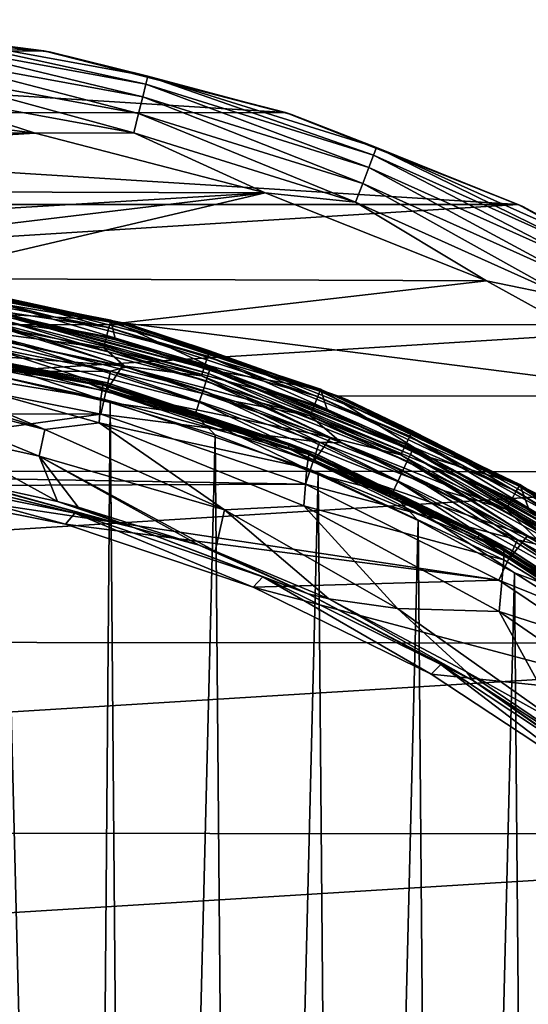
# Model space of a CAD drawing. Header units: metres. Extents: x -24 to 24, y -127 to 24.
# Tile 48 of 49: x 4.19 to 10.33, y 12.04 to 23.95. Entities that reach past the tile are written whole.
import ezdxf

# ---------------------------------------------------------------- set-up
doc = ezdxf.new("R2010")
doc.units = ezdxf.units.M
doc.layers.add('solid_12421051_071', color=7, linetype='CONTINUOUS')

msp = doc.modelspace()

# ---------------------------------------------------------------- linework, layer by layer
at = {"layer": 'solid_12421051_071'}
for points in [[(4.479393, 23.57762, -4), (-4.503598, 23.573032, -4), (-1.522063, 23.951441, -4)], [(4.479393, 23.57762, -4), (-1.522063, 23.951441, -4), (1.492027, 23.953428, -4)], [(4.479393, 23.57762, -4), (1.492027, 23.953428, -4), (1.57813, 23.948059, -1)], [(2.888806, 23.791456, -0.742193), (4.56134, 23.562559, -1), (1.57813, 23.948059, -1)], [(4.479393, 23.57762, -4), (1.57813, 23.948059, -1), (4.56134, 23.562559, -1)], [(2.876779, 23.692406, -0.50068), (5.711607, 23.172903, -0.50068), (2.888806, 23.791456, -0.742193)], [(2.888806, 23.791456, -0.742193), (5.735486, 23.269783, -0.742193), (4.56134, 23.562559, -1)], [(5.711607, 23.172903, -0.50068), (5.735486, 23.269783, -0.742193), (2.888806, 23.791456, -0.742193)], [(2.85762, 23.534622, -0.293264), (5.673571, 23.018581, -0.293264), (2.876779, 23.692406, -0.50068)], [(5.673571, 23.018581, -0.293264), (5.711607, 23.172903, -0.50068), (2.876779, 23.692406, -0.50068)], [(7.39958, 22.830391, -4), (-7.413155, 22.826126, -4), (-4.503598, 23.573032, -4)], [(7.39958, 22.830391, -4), (-4.503598, 23.573032, -4), (4.479393, 23.57762, -4)], [(2.832639, 23.328884, -0.134106), (5.623972, 22.817352, -0.134106), (2.85762, 23.534622, -0.293264)], [(5.623972, 22.817352, -0.134106), (5.673571, 23.018581, -0.293264), (2.85762, 23.534622, -0.293264)], [(7.39958, 22.830391, -4), (4.479393, 23.57762, -4), (4.56134, 23.562559, -1)], [(5.735486, 23.269783, -0.742193), (7.472898, 22.806925, -1), (4.56134, 23.562559, -1)], [(7.39958, 22.830391, -4), (4.56134, 23.562559, -1), (7.472898, 22.806925, -1)], [(2.832639, 23.328884, -0.134106), (2.803541, 23.089235, -0.034074), (5.5662, 22.58296, -0.034074)], [(2.832639, 23.328884, -0.134106), (5.5662, 22.58296, -0.034074), (5.623972, 22.817352, -0.134106)], [(5.711607, 23.172903, -0.50068), (8.463148, 22.315489, -0.50068), (5.735486, 23.269783, -0.742193)], [(5.735486, 23.269783, -0.742193), (8.49853, 22.408783, -0.742193), (7.472898, 22.806925, -1)], [(8.463148, 22.315489, -0.50068), (8.49853, 22.408783, -0.742193), (5.735486, 23.269783, -0.742193)], [(5.673571, 23.018581, -0.293264), (8.406787, 22.166876, -0.293264), (5.711607, 23.172903, -0.50068)], [(8.406787, 22.166876, -0.293264), (8.463148, 22.315489, -0.50068), (5.711607, 23.172903, -0.50068)], [(1.519432, 22.949526), (4.370765, 22.580286), (2.803541, 23.089235, -0.034074)], [(4.370765, 22.580286), (5.5662, 22.58296, -0.034074), (2.803541, 23.089235, -0.034074)], [(5.623972, 22.817352, -0.134106), (8.333295, 21.973093, -0.134106), (5.673571, 23.018581, -0.293264)], [(8.333295, 21.973093, -0.134106), (8.406787, 22.166876, -0.293264), (5.673571, 23.018581, -0.293264)], [(-4.222677, 22.608423), (4.370765, 22.580286), (1.519432, 22.949526)], [(10.21381, 21.718033, -4), (-10.213004, 21.718414, -4), (-7.413155, 22.826126, -4)], [(10.21381, 21.718033, -4), (-7.413155, 22.826126, -4), (7.39958, 22.830391, -4)], [(5.623972, 22.817352, -0.134106), (5.5662, 22.58296, -0.034074), (8.247691, 21.747374, -0.034074)], [(5.623972, 22.817352, -0.134106), (8.247691, 21.747374, -0.034074), (8.333295, 21.973093, -0.134106)], [(10.21381, 21.718033, -4), (7.39958, 22.830391, -4), (7.472898, 22.806925, -1)], [(8.49853, 22.408783, -0.742193), (10.267067, 21.693026, -1), (7.472898, 22.806925, -1)], [(10.21381, 21.718033, -4), (7.472898, 22.806925, -1), (10.267067, 21.693026, -1)], [(-7.018471, 21.902584), (4.370765, 22.580286), (-4.222677, 22.608423)], [(-7.018471, 21.902584), (7.152607, 21.85928), (4.370765, 22.580286)], [(4.370765, 22.580286), (7.152607, 21.85928), (5.5662, 22.58296, -0.034074)], [(7.152607, 21.85928), (8.247691, 21.747374, -0.034074), (5.5662, 22.58296, -0.034074)], [(8.463148, 22.315489, -0.50068), (11.091277, 21.132664, -0.50068), (8.49853, 22.408783, -0.742193)], [(8.49853, 22.408783, -0.742193), (11.137647, 21.221012, -0.742193), (10.267067, 21.693026, -1)], [(11.091277, 21.132664, -0.50068), (11.137647, 21.221012, -0.742193), (8.49853, 22.408783, -0.742193)], [(8.406787, 22.166876, -0.293264), (11.017414, 20.991928, -0.293264), (8.463148, 22.315489, -0.50068)], [(11.017414, 20.991928, -0.293264), (11.091277, 21.132664, -0.50068), (8.463148, 22.315489, -0.50068)], [(8.333295, 21.973093, -0.134106), (10.9211, 20.808418, -0.134106), (8.406787, 22.166876, -0.293264)], [(10.9211, 20.808418, -0.134106), (11.017414, 20.991928, -0.293264), (8.406787, 22.166876, -0.293264)], [(8.333295, 21.973093, -0.134106), (8.247691, 21.747374, -0.034074), (10.808912, 20.594662, -0.034074)], [(8.333295, 21.973093, -0.134106), (10.808912, 20.594662, -0.034074), (10.9211, 20.808418, -0.134106)], [(-9.714241, 20.84775), (7.152607, 21.85928), (-7.018471, 21.902584)], [(-0.005341, 20.999445), (7.152607, 21.85928), (-9.714241, 20.84775)], [(-0.005341, 20.999445), (2.732936, 20.821075), (7.152607, 21.85928)], [(2.732936, 20.821075), (9.829024, 20.793884), (7.152607, 21.85928)], [(7.152607, 21.85928), (9.829024, 20.793884), (8.247691, 21.747374, -0.034074)], [(10.21381, 21.718033, -4), (-12.848801, 20.270115, -4), (-10.213004, 21.718414, -4)], [(12.8633, 20.26071, -4), (-12.848801, 20.270115, -4), (10.21381, 21.718033, -4)], [(9.829024, 20.793884), (10.808912, 20.594662, -0.034074), (8.247691, 21.747374, -0.034074)], [(12.8633, 20.26071, -4), (10.21381, 21.718033, -4), (10.267067, 21.693026, -1)], [(11.137647, 21.221012, -0.742193), (12.899955, 20.238359, -1), (10.267067, 21.693026, -1)], [(12.8633, 20.26071, -4), (10.267067, 21.693026, -1), (12.899955, 20.238359, -1)], [(2.653522, 20.732725, 147.708481), (5.264108, 20.228106, 147.708481), (2.639457, 20.622826, 147.596619)], [(2.653522, 20.732725, 147.708481), (2.662474, 20.802668, 147.849274), (5.281866, 20.296345, 147.849274)], [(2.653522, 20.732725, 147.708481), (5.281866, 20.296345, 147.849274), (5.264108, 20.228106, 147.708481)], [(2.662474, 20.802668, 147.849274), (2.665427, 20.825722, 148.004364), (5.287722, 20.318838, 148.004364)], [(5.281866, 20.296345, 147.849274), (2.662474, 20.802668, 147.849274), (5.287722, 20.318838, 148.004364)], [(3.148963, 20.697252, 154.919174), (5.287722, 20.318838, 148.004364), (2.665427, 20.825722, 148.004364)], [(2.732936, 20.821075), (5.433312, 20.284908), (9.829024, 20.793884)], [(2.900647, 20.798708, 144.5), (5.433312, 20.284908), (2.732936, 20.821075)], [(2.900647, 20.798708, 144.5), (5.576494, 20.246054, 144.5), (5.433312, 20.284908)], [(3.930449, 20.604137, 144.654053), (5.576494, 20.246054, 144.5), (2.900647, 20.798708, 144.5)], [(5.433312, 20.284908), (12.348172, 19.403419), (9.829024, 20.793884)], [(9.829024, 20.793884), (12.348172, 19.403419), (10.808912, 20.594662, -0.034074)], [(2.639457, 20.622826, 147.596619), (5.236204, 20.12088, 147.596619), (2.621672, 20.483868, 147.52475)], [(5.264108, 20.228106, 147.708481), (5.236204, 20.12088, 147.596619), (2.639457, 20.622826, 147.596619)], [(3.148963, 20.697252, 154.919174), (4.022604, 20.386599, 172.747147), (5.287722, 20.318838, 148.004364)], [(3.896411, 20.425701, 144.904419), (6.425705, 19.776287, 144.904419), (3.917149, 20.534414, 144.79364)], [(3.917149, 20.534414, 144.79364), (6.459906, 19.881544, 144.79364), (3.930449, 20.604137, 144.654053)], [(6.425705, 19.776287, 144.904419), (6.459906, 19.881544, 144.79364), (3.917149, 20.534414, 144.79364)], [(3.930449, 20.604137, 144.654053), (6.48184, 19.949051, 144.654053), (5.576494, 20.246054, 144.5)], [(6.459906, 19.881544, 144.79364), (6.48184, 19.949051, 144.654053), (3.930449, 20.604137, 144.654053)], [(2.621672, 20.483868, 147.52475), (5.200922, 19.985304, 147.52475), (2.895184, 20.289745, 147.5)], [(5.236204, 20.12088, 147.596619), (5.200922, 19.985304, 147.52475), (2.621672, 20.483868, 147.52475)], [(3.896411, 20.425701, 144.904419), (3.870269, 20.28866, 144.975525), (6.382594, 19.643604, 144.975525)], [(3.896411, 20.425701, 144.904419), (6.382594, 19.643604, 144.975525), (6.425705, 19.776287, 144.904419)], [(6.468448, 19.672806, 173.043808), (3.932583, 20.386282, 172.902405), (3.923114, 20.333307, 173.060333)], [(3.932583, 20.386282, 172.902405), (6.484061, 19.72406, 172.885788), (4.022604, 20.386599, 172.747147)], [(6.468448, 19.672806, 173.043808), (6.484061, 19.72406, 172.885788), (3.932583, 20.386282, 172.902405)], [(4.022604, 20.386599, 172.747147), (5.342077, 20.081324, 172.739944), (5.287722, 20.318838, 148.004364)], [(6.484061, 19.72406, 172.885788), (5.342077, 20.081324, 172.739944), (4.022604, 20.386599, 172.747147)], [(12.8633, 20.26071, -4), (-15.283722, 18.50345, -4), (-12.848801, 20.270115, -4)], [(15.308522, 18.48296, -4), (-15.283722, 18.50345, -4), (12.8633, 20.26071, -4)], [(2.647774, 19.975006, 145), (5.428337, 19.767702, 145), (2.828041, 20.30345, 145)], [(2.895184, 20.289745, 147.5), (5.282119, 19.703621, 147.5), (2.672663, 20.223793, 147.5)], [(2.828041, 20.30345, 145), (5.428337, 19.767702, 145), (3.870269, 20.28866, 144.975525)], [(2.895184, 20.289745, 147.5), (5.469922, 19.752222, 147.5), (5.282119, 19.703621, 147.5)], [(5.200922, 19.985304, 147.52475), (5.469922, 19.752222, 147.5), (2.895184, 20.289745, 147.5)], [(5.428337, 19.767702, 145), (6.382594, 19.643604, 144.975525), (3.870269, 20.28866, 144.975525)], [(3.923114, 20.333307, 173.060333), (3.90644, 20.243221, 173.207825), (6.440956, 19.585648, 173.191437)], [(6.468448, 19.672806, 173.043808), (3.923114, 20.333307, 173.060333), (6.440956, 19.585648, 173.191437)], [(5.264108, 20.228106, 147.708481), (5.281866, 20.296345, 147.849274), (7.815786, 19.461582, 147.849274)], [(5.281866, 20.296345, 147.849274), (5.287722, 20.318838, 148.004364), (7.82445, 19.48315, 148.004364)], [(7.815786, 19.461582, 147.849274), (5.281866, 20.296345, 147.849274), (7.82445, 19.48315, 148.004364)], [(6.640717, 19.690138, 172.73082), (7.82445, 19.48315, 148.004364), (5.287722, 20.318838, 148.004364)], [(5.342077, 20.081324, 172.739944), (6.640717, 19.690138, 172.73082), (5.287722, 20.318838, 148.004364)], [(5.433312, 20.284908), (8.040494, 19.399141), (12.348172, 19.403419)], [(5.576494, 20.246054, 144.5), (8.040494, 19.399141), (5.433312, 20.284908)], [(2.672663, 20.223793, 147.5), (5.282119, 19.703621, 147.5), (2.612898, 19.691231, 149.5)], [(3.90644, 20.243221, 173.207825), (3.883347, 20.120424, 173.331757), (6.402883, 19.466839, 173.315567)], [(6.440956, 19.585648, 173.191437), (3.90644, 20.243221, 173.207825), (6.402883, 19.466839, 173.315567)], [(5.264108, 20.228106, 147.708481), (7.789508, 19.396151, 147.708481), (5.236204, 20.12088, 147.596619)], [(5.264108, 20.228106, 147.708481), (7.815786, 19.461582, 147.849274), (7.789508, 19.396151, 147.708481)], [(5.576494, 20.246054, 144.5), (8.157937, 19.35066, 144.5), (8.040494, 19.399141)], [(6.48184, 19.949051, 144.654053), (8.157937, 19.35066, 144.5), (5.576494, 20.246054, 144.5)], [(5.028693, 19.585466, 145.029312), (2.530261, 20.029078, 145.007614), (2.534331, 20.061293, 145.029312)], [(2.530261, 20.029078, 145.007614), (5.020618, 19.554016, 145.007614), (2.647774, 19.975006, 145)], [(5.028693, 19.585466, 145.029312), (5.020618, 19.554016, 145.007614), (2.530261, 20.029078, 145.007614)], [(2.534331, 20.061293, 145.029312), (2.537048, 20.0828, 145.061798), (5.034085, 19.606464, 145.061798)], [(5.028693, 19.585466, 145.029312), (2.534331, 20.061293, 145.029312), (5.034085, 19.606464, 145.061798)], [(2.536778, 20.080667, 145.338165), (5.03355, 19.604382, 145.338165), (2.643155, 20.076759, 145.23999)], [(2.614184, 20.041706, 145.432449), (5.03355, 19.604382, 145.338165), (2.536778, 20.080667, 145.338165)], [(5.034085, 19.606464, 145.061798), (2.537048, 20.0828, 145.061798), (2.637713, 20.077475, 145.100006)], [(2.602594, 19.935181, 145.684769), (5.189487, 19.533852, 145.432541), (2.614184, 20.041706, 145.432449)], [(2.614184, 20.041706, 145.432449), (5.189487, 19.533852, 145.432541), (5.03355, 19.604382, 145.338165)], [(5.034085, 19.606464, 145.061798), (2.637713, 20.077475, 145.100006), (5.230481, 19.562836, 145.100006)], [(2.643155, 20.076759, 145.23999), (5.230481, 19.562836, 145.100006), (2.637713, 20.077475, 145.100006)], [(2.643155, 20.076759, 145.23999), (5.241086, 19.559998, 145.23999), (5.230481, 19.562836, 145.100006)], [(5.03355, 19.604382, 145.338165), (5.241086, 19.559998, 145.23999), (2.643155, 20.076759, 145.23999)], [(3.883347, 20.120424, 173.331757), (3.855701, 19.974825, 173.422165), (6.357301, 19.325968, 173.406204)], [(6.402883, 19.466839, 173.315567), (3.883347, 20.120424, 173.331757), (6.357301, 19.325968, 173.406204)], [(5.236204, 20.12088, 147.596619), (7.748218, 19.293335, 147.596619), (5.200922, 19.985304, 147.52475)], [(7.789508, 19.396151, 147.708481), (7.748218, 19.293335, 147.596619), (5.236204, 20.12088, 147.596619)], [(6.484061, 19.72406, 172.885788), (6.640717, 19.690138, 172.73082), (5.342077, 20.081324, 172.739944)], [(5.167672, 19.371552, 145.811813), (2.602594, 19.935181, 145.684769), (2.592746, 19.792915, 146.007111)], [(5.167672, 19.371552, 145.811813), (5.189487, 19.533852, 145.432541), (2.602594, 19.935181, 145.684769)], [(2.647774, 19.975006, 145), (5.232184, 19.458021, 145), (5.428337, 19.767702, 145)], [(5.020618, 19.554016, 145.007614), (5.232184, 19.458021, 145), (2.647774, 19.975006, 145)], [(3.855701, 19.974825, 173.422165), (3.825965, 19.819315, 173.474686), (6.308273, 19.175508, 173.458969)], [(6.357301, 19.325968, 173.406204), (3.855701, 19.974825, 173.422165), (6.308273, 19.175508, 173.458969)], [(5.200922, 19.985304, 147.52475), (7.696009, 19.163336, 147.52475), (5.469922, 19.752222, 147.5)], [(7.748218, 19.293335, 147.596619), (7.696009, 19.163336, 147.52475), (5.200922, 19.985304, 147.52475)], [(6.459906, 19.881544, 144.79364), (8.900785, 18.915133, 144.79364), (6.48184, 19.949051, 144.654053)], [(6.48184, 19.949051, 144.654053), (8.931007, 18.979357, 144.654053), (8.157937, 19.35066, 144.5)], [(8.900785, 18.915133, 144.79364), (8.931007, 18.979357, 144.654053), (6.48184, 19.949051, 144.654053)], [(2.592746, 19.792915, 146.007111), (2.258146, 19.726196, 146.240555), (4.488101, 18.994675, 146.933243)], [(5.14642, 19.076105, 146.445984), (2.592746, 19.792915, 146.007111), (4.488101, 18.994675, 146.933243)], [(5.167672, 19.371552, 145.811813), (2.592746, 19.792915, 146.007111), (5.14642, 19.076105, 146.445984)], [(3.825965, 19.819315, 173.474686), (3.983086, 19.629757, 173.490082), (5.280337, 19.322399, 173.482574)], [(6.308273, 19.175508, 173.458969), (3.825965, 19.819315, 173.474686), (5.280337, 19.322399, 173.482574)], [(6.425705, 19.776287, 144.904419), (6.382594, 19.643604, 144.975525), (8.794262, 18.688759, 144.975525)], [(6.425705, 19.776287, 144.904419), (8.853663, 18.814991, 144.904419), (6.459906, 19.881544, 144.79364)], [(6.425705, 19.776287, 144.904419), (8.794262, 18.688759, 144.975525), (8.853663, 18.814991, 144.904419)], [(8.853663, 18.814991, 144.904419), (8.900785, 18.915133, 144.79364), (6.459906, 19.881544, 144.79364)], [(-5.140115, 19.186775, 149.5), (2.612898, 19.691231, 149.5), (5.165941, 19.179796, 149.5)], [(2.225074, 19.578419, 146.557434), (4.488101, 18.994675, 146.933243), (2.258146, 19.726196, 146.240555)], [(5.282119, 19.703621, 147.5), (5.165941, 19.179796, 149.5), (2.612898, 19.691231, 149.5)], [(5.282119, 19.703621, 147.5), (7.811992, 18.844957, 147.5), (5.165941, 19.179796, 149.5)], [(5.232184, 19.458021, 145), (7.94298, 18.898615, 145), (5.428337, 19.767702, 145)], [(5.469922, 19.752222, 147.5), (6.794782, 19.33535, 147.5), (5.282119, 19.703621, 147.5)], [(6.794782, 19.33535, 147.5), (7.811992, 18.844957, 147.5), (5.282119, 19.703621, 147.5)], [(5.428337, 19.767702, 145), (7.94298, 18.898615, 145), (6.382594, 19.643604, 144.975525)], [(7.696009, 19.163336, 147.52475), (6.794782, 19.33535, 147.5), (5.469922, 19.752222, 147.5)], [(6.468448, 19.672806, 173.043808), (6.440956, 19.585648, 173.191437), (8.871729, 18.612524, 173.168182)], [(8.909594, 18.695351, 173.02037), (6.484061, 19.72406, 172.885788), (6.468448, 19.672806, 173.043808)], [(8.909594, 18.695351, 173.02037), (6.468448, 19.672806, 173.043808), (8.871729, 18.612524, 173.168182)], [(6.484061, 19.72406, 172.885788), (8.931098, 18.744057, 172.862228), (6.640717, 19.690138, 172.73082)], [(8.909594, 18.695351, 173.02037), (8.931098, 18.744057, 172.862228), (6.484061, 19.72406, 172.885788)], [(6.640717, 19.690138, 172.73082), (7.910692, 19.21524, 172.7202), (7.82445, 19.48315, 148.004364)], [(8.931098, 18.744057, 172.862228), (7.910692, 19.21524, 172.7202), (6.640717, 19.690138, 172.73082)], [(2.225074, 19.578419, 146.557434), (4.419448, 18.675268, 147.550491), (4.488101, 18.994675, 146.933243)], [(3.11642, 18.964787, 147.499268), (4.419448, 18.675268, 147.550491), (2.225074, 19.578419, 146.557434)], [(4.386894, -19.892157, 173.487976), (3.983086, 19.629757, 173.490082), (3.911271, -20.401224, 173.490433)], [(4.959232, -19.496405, 173.484634), (5.280337, 19.322399, 173.482574), (3.983086, 19.629757, 173.490082)], [(4.959232, -19.496405, 173.484634), (3.983086, 19.629757, 173.490082), (4.386894, -19.892157, 173.487976)], [(7.44375, 18.800768, 145.029312), (5.020618, 19.554016, 145.007614), (5.028693, 19.585466, 145.029312)], [(5.020618, 19.554016, 145.007614), (7.431797, 18.770576, 145.007614), (5.232184, 19.458021, 145)], [(7.44375, 18.800768, 145.029312), (7.431797, 18.770576, 145.007614), (5.020618, 19.554016, 145.007614)], [(5.028693, 19.585466, 145.029312), (5.034085, 19.606464, 145.061798), (7.451731, 18.820925, 145.061798)], [(7.44375, 18.800768, 145.029312), (5.028693, 19.585466, 145.029312), (7.451731, 18.820925, 145.061798)], [(5.03355, 19.604382, 145.338165), (7.450939, 18.818924, 145.338165), (5.241086, 19.559998, 145.23999)], [(5.189487, 19.533852, 145.432541), (7.450939, 18.818924, 145.338165), (5.03355, 19.604382, 145.338165)], [(7.451731, 18.820925, 145.061798), (5.034085, 19.606464, 145.061798), (5.230481, 19.562836, 145.100006)], [(5.167672, 19.371552, 145.811813), (7.68061, 18.695196, 145.432541), (5.189487, 19.533852, 145.432541)], [(5.189487, 19.533852, 145.432541), (7.68061, 18.695196, 145.432541), (7.450939, 18.818924, 145.338165)], [(7.451731, 18.820925, 145.061798), (5.230481, 19.562836, 145.100006), (7.734123, 18.714857, 145.100006)], [(5.241086, 19.559998, 145.23999), (7.734123, 18.714857, 145.100006), (5.230481, 19.562836, 145.100006)], [(5.241086, 19.559998, 145.23999), (7.74934, 18.708561, 145.23999), (7.734123, 18.714857, 145.100006)], [(7.450939, 18.818924, 145.338165), (7.74934, 18.708561, 145.23999), (5.241086, 19.559998, 145.23999)], [(7.94298, 18.898615, 145), (8.794262, 18.688759, 144.975525), (6.382594, 19.643604, 144.975525)], [(6.440956, 19.585648, 173.191437), (6.402883, 19.466839, 173.315567), (8.819289, 18.499617, 173.292587)], [(8.871729, 18.612524, 173.168182), (6.440956, 19.585648, 173.191437), (8.819289, 18.499617, 173.292587)], [(5.232184, 19.458021, 145), (7.738609, 18.604731, 145), (7.94298, 18.898615, 145)], [(7.431797, 18.770576, 145.007614), (7.738609, 18.604731, 145), (5.232184, 19.458021, 145)], [(6.402883, 19.466839, 173.315567), (6.357301, 19.325968, 173.406204), (8.756506, 18.365744, 173.38353)], [(8.819289, 18.499617, 173.292587), (6.402883, 19.466839, 173.315567), (8.756506, 18.365744, 173.38353)], [(7.789508, 19.396151, 147.708481), (7.815786, 19.461582, 147.849274), (10.223229, 18.31189, 147.849274)], [(7.815786, 19.461582, 147.849274), (7.82445, 19.48315, 148.004364), (10.234561, 18.332182, 148.004364)], [(10.223229, 18.31189, 147.849274), (7.815786, 19.461582, 147.849274), (10.234561, 18.332182, 148.004364)], [(9.147618, 18.658243, 172.707932), (10.234561, 18.332182, 148.004364), (7.82445, 19.48315, 148.004364)], [(7.910692, 19.21524, 172.7202), (9.147618, 18.658243, 172.707932), (7.82445, 19.48315, 148.004364)], [(4.959232, -19.496405, 173.484634), (5.603509, -19.231602, 173.480377), (5.280337, 19.322399, 173.482574)], [(7.658259, 18.528687, 145.811859), (5.167672, 19.371552, 145.811813), (5.14642, 19.076105, 146.445984)], [(7.658259, 18.528687, 145.811859), (7.68061, 18.695196, 145.432541), (5.167672, 19.371552, 145.811813)], [(5.280337, 19.322399, 173.482574), (5.603509, -19.231602, 173.480377), (6.547822, 18.931211, 173.473206)], [(6.308273, 19.175508, 173.458969), (5.280337, 19.322399, 173.482574), (6.547822, 18.931211, 173.473206)], [(6.357301, 19.325968, 173.406204), (6.308273, 19.175508, 173.458969), (8.688978, 18.222757, 173.436646)], [(8.756506, 18.365744, 173.38353), (6.357301, 19.325968, 173.406204), (8.688978, 18.222757, 173.436646)], [(6.794782, 19.33535, 147.5), (8.077585, 18.836224, 147.5), (7.811992, 18.844957, 147.5)], [(7.696009, 19.163336, 147.52475), (8.077585, 18.836224, 147.5), (6.794782, 19.33535, 147.5)], [(7.789508, 19.396151, 147.708481), (10.188857, 18.250322, 147.708481), (7.748218, 19.293335, 147.596619)], [(7.789508, 19.396151, 147.708481), (10.223229, 18.31189, 147.849274), (10.188857, 18.250322, 147.708481)], [(8.040494, 19.399141), (10.509442, 18.180319), (12.348172, 19.403419)], [(8.157937, 19.35066, 144.5), (10.509442, 18.180319), (8.040494, 19.399141)], [(8.157937, 19.35066, 144.5), (10.601276, 18.127684, 144.5), (10.509442, 18.180319)], [(8.931007, 18.979357, 144.654053), (10.601276, 18.127684, 144.5), (8.157937, 19.35066, 144.5)], [(0, 18.469294, 149.5), (-5.140115, 19.186775, 149.5), (5.165941, 19.179796, 149.5)], [(0, 18.469294, 149.5), (5.165941, 19.179796, 149.5), (7.641388, 18.335522, 149.5)], [(7.811992, 18.844957, 147.5), (7.641388, 18.335522, 149.5), (5.165941, 19.179796, 149.5)], [(6.308273, 19.175508, 173.458969), (6.547822, 18.931211, 173.473206), (7.793448, 18.45393, 173.462036)], [(8.688978, 18.222757, 173.436646), (6.308273, 19.175508, 173.458969), (7.793448, 18.45393, 173.462036)], [(7.748218, 19.293335, 147.596619), (10.134849, 18.153582, 147.596619), (7.696009, 19.163336, 147.52475)], [(10.188857, 18.250322, 147.708481), (10.134849, 18.153582, 147.596619), (7.748218, 19.293335, 147.596619)], [(8.931098, 18.744057, 172.862228), (9.147618, 18.658243, 172.707932), (7.910692, 19.21524, 172.7202)], [(5.14642, 19.076105, 146.445984), (4.488101, 18.994675, 146.933243), (6.662024, 18.026016, 147.501907)], [(7.622538, 18.071821, 146.742493), (5.14642, 19.076105, 146.445984), (6.662024, 18.026016, 147.501907)], [(7.658259, 18.528687, 145.811859), (5.14642, 19.076105, 146.445984), (7.622538, 18.071821, 146.742493)], [(7.696009, 19.163336, 147.52475), (10.066559, 18.031261, 147.52475), (8.077585, 18.836224, 147.5)], [(10.134849, 18.153582, 147.596619), (10.066559, 18.031261, 147.52475), (7.696009, 19.163336, 147.52475)], [(3.11642, 18.964787, 147.499268), (3.535969, 18.368723, 148.388458), (4.643257, 18.124006, 148.382904)], [(3.11642, 18.964787, 147.499268), (4.643257, 18.124006, 148.382904), (4.419448, 18.675268, 147.550491)], [(4.419448, 18.675268, 147.550491), (6.662024, 18.026016, 147.501907), (4.488101, 18.994675, 146.933243)], [(8.900785, 18.915133, 144.79364), (11.201295, 17.650415, 144.79364), (8.931007, 18.979357, 144.654053)], [(8.931007, 18.979357, 144.654053), (11.239328, 17.710346, 144.654053), (10.601276, 18.127684, 144.5)], [(11.201295, 17.650415, 144.79364), (11.239328, 17.710346, 144.654053), (8.931007, 18.979357, 144.654053)], [(6.547822, 18.931211, 173.473206), (5.603509, -19.231602, 173.480377), (6.874255, -18.816057, 173.470459)], [(6.547822, 18.931211, 173.473206), (6.874255, -18.816057, 173.470459), (7.793448, 18.45393, 173.462036)], [(7.44375, 18.800768, 145.029312), (7.451731, 18.820925, 145.061798), (9.75186, 17.738565, 145.061798)], [(7.450939, 18.818924, 145.338165), (9.750823, 17.736681, 145.338165), (7.74934, 18.708561, 145.23999)], [(7.68061, 18.695196, 145.432541), (9.750823, 17.736681, 145.338165), (7.450939, 18.818924, 145.338165)], [(9.75186, 17.738565, 145.061798), (7.451731, 18.820925, 145.061798), (7.734123, 18.714857, 145.100006)], [(7.811992, 18.844957, 147.5), (10.204584, 17.663345, 147.5), (7.641388, 18.335522, 149.5)], [(7.738609, 18.604731, 145), (10.32503, 17.709438, 145), (7.94298, 18.898615, 145)], [(9.31839, 18.254807, 147.5), (10.204584, 17.663345, 147.5), (7.811992, 18.844957, 147.5)], [(8.077585, 18.836224, 147.5), (9.31839, 18.254807, 147.5), (7.811992, 18.844957, 147.5)], [(7.94298, 18.898615, 145), (10.32503, 17.709438, 145), (8.794262, 18.688759, 144.975525)], [(10.066559, 18.031261, 147.52475), (9.31839, 18.254807, 147.5), (8.077585, 18.836224, 147.5)], [(8.853663, 18.814991, 144.904419), (11.141993, 17.556971, 144.904419), (8.900785, 18.915133, 144.79364)], [(11.141993, 17.556971, 144.904419), (11.201295, 17.650415, 144.79364), (8.900785, 18.915133, 144.79364)], [(9.741415, 17.719568, 145.029312), (7.431797, 18.770576, 145.007614), (7.44375, 18.800768, 145.029312)], [(7.431797, 18.770576, 145.007614), (9.725773, 17.691114, 145.007614), (7.738609, 18.604731, 145)], [(9.741415, 17.719568, 145.029312), (9.725773, 17.691114, 145.007614), (7.431797, 18.770576, 145.007614)], [(9.741415, 17.719568, 145.029312), (7.44375, 18.800768, 145.029312), (9.75186, 17.738565, 145.061798)], [(9.75186, 17.738565, 145.061798), (7.734123, 18.714857, 145.100006), (10.105979, 17.547983, 145.100006)], [(7.74934, 18.708561, 145.23999), (10.105979, 17.547983, 145.100006), (7.734123, 18.714857, 145.100006)], [(7.74934, 18.708561, 145.23999), (10.125, 17.537014, 145.23999), (10.105979, 17.547983, 145.100006)], [(9.750823, 17.736681, 145.338165), (10.125, 17.537014, 145.23999), (7.74934, 18.708561, 145.23999)], [(8.853663, 18.814991, 144.904419), (8.794262, 18.688759, 144.975525), (11.067239, 17.439178, 144.975525)], [(8.853663, 18.814991, 144.904419), (11.067239, 17.439178, 144.975525), (11.141993, 17.556971, 144.904419)], [(11.207232, 17.416656, 172.991486), (8.931098, 18.744057, 172.862228), (8.909594, 18.695351, 173.02037)], [(8.931098, 18.744057, 172.862228), (11.234281, 17.462029, 172.833221), (9.147618, 18.658243, 172.707932)], [(11.207232, 17.416656, 172.991486), (11.234281, 17.462029, 172.833221), (8.931098, 18.744057, 172.862228)], [(4.419448, 18.675268, 147.550491), (4.643257, 18.124006, 148.382904), (4.890739, 18.057856, 148.384399)], [(4.419448, 18.675268, 147.550491), (4.890739, 18.057856, 148.384399), (6.354218, 17.59602, 148.384811)], [(4.419448, 18.675268, 147.550491), (6.354218, 17.59602, 148.384811), (6.548111, 17.524054, 148.385956)], [(4.419448, 18.675268, 147.550491), (6.548111, 17.524054, 148.385956), (6.662024, 18.026016, 147.501907)], [(7.658259, 18.528687, 145.811859), (10.038084, 17.542562, 145.432404), (7.68061, 18.695196, 145.432541)], [(7.68061, 18.695196, 145.432541), (10.038084, 17.542562, 145.432404), (9.750823, 17.736681, 145.338165)], [(7.738609, 18.604731, 145), (10.10561, 17.43154, 145), (10.32503, 17.709438, 145)], [(9.725773, 17.691114, 145.007614), (10.10561, 17.43154, 145), (7.738609, 18.604731, 145)], [(10.32503, 17.709438, 145), (11.067239, 17.439178, 144.975525), (8.794262, 18.688759, 144.975525)], [(8.871729, 18.612524, 173.168182), (8.819289, 18.499617, 173.292587), (11.093644, 17.234308, 173.264282)], [(8.909594, 18.695351, 173.02037), (8.871729, 18.612524, 173.168182), (11.159605, 17.339495, 173.139542)], [(11.159605, 17.339495, 173.139542), (8.871729, 18.612524, 173.168182), (11.093644, 17.234308, 173.264282)], [(11.207232, 17.416656, 172.991486), (8.909594, 18.695351, 173.02037), (11.159605, 17.339495, 173.139542)], [(9.147618, 18.658243, 172.707932), (10.344843, 18.022158, 172.694229), (10.234561, 18.332182, 148.004364)], [(11.234281, 17.462029, 172.833221), (10.344843, 18.022158, 172.694229), (9.147618, 18.658243, 172.707932)], [(15.308522, 18.48296, -4), (-17.484941, 16.439722, -4), (-15.283722, 18.50345, -4)], [(17.51461, 16.407999, -4), (-17.484941, 16.439722, -4), (15.308522, 18.48296, -4)], [(2.393967, 18.313297, 149.5), (0, 18.469294, 149.5), (7.641388, 18.335522, 149.5)], [(10.038455, 17.418737, 145.684875), (7.658259, 18.528687, 145.811859), (7.622538, 18.071821, 146.742493)], [(10.038455, 17.418737, 145.684875), (10.038084, 17.542562, 145.432404), (7.658259, 18.528687, 145.811859)], [(8.819289, 18.499617, 173.292587), (8.756506, 18.365744, 173.38353), (11.014674, 17.109589, 173.355637)], [(11.093644, 17.234308, 173.264282), (8.819289, 18.499617, 173.292587), (11.014674, 17.109589, 173.355637)], [(2.501738, 18.460335, 148.593796), (2.393967, 18.313297, 149.5), (4.737645, 17.850834, 149.5)], [(2.501738, 18.460335, 148.593796), (4.737645, 17.850834, 149.5), (4.854016, 17.985582, 148.593796)], [(2.501738, 18.460335, 148.593796), (4.854016, 17.985582, 148.593796), (3.370263, 18.351656, 148.486267)], [(3.370263, 18.351656, 148.486267), (5.562243, 17.810205, 148.486267), (3.448835, 18.385048, 148.38884)], [(4.854016, 17.985582, 148.593796), (5.562243, 17.810205, 148.486267), (3.370263, 18.351656, 148.486267)], [(5.562243, 17.810205, 148.486267), (3.535969, 18.368723, 148.388458), (3.448835, 18.385048, 148.38884)], [(5.562243, 17.810205, 148.486267), (4.643257, 18.124006, 148.382904), (3.535969, 18.368723, 148.388458)], [(7.793448, 18.45393, 173.462036), (6.874255, -18.816057, 173.470459), (8.107388, -18.31992, 173.458923)], [(7.793448, 18.45393, 173.462036), (8.107388, -18.31992, 173.458923), (9.004372, 17.896111, 173.449326)], [(8.688978, 18.222757, 173.436646), (7.793448, 18.45393, 173.462036), (9.004372, 17.896111, 173.449326)], [(8.756506, 18.365744, 173.38353), (8.688978, 18.222757, 173.436646), (10.929735, 16.976377, 173.40918)], [(11.014674, 17.109589, 173.355637), (8.756506, 18.365744, 173.38353), (10.929735, 16.976377, 173.40918)], [(2.393967, 18.313297, 149.5), (7.641388, 18.335522, 149.5), (9.978806, 17.174576, 149.5)], [(4.737645, 17.850834, 149.5), (2.393967, 18.313297, 149.5), (9.978806, 17.174576, 149.5)], [(10.204584, 17.663345, 147.5), (9.978806, 17.174576, 149.5), (7.641388, 18.335522, 149.5)], [(8.688978, 18.222757, 173.436646), (9.004372, 17.896111, 173.449326), (10.169759, 17.261683, 173.435364)], [(10.929735, 16.976377, 173.40918), (8.688978, 18.222757, 173.436646), (10.169759, 17.261683, 173.435364)], [(9.31839, 18.254807, 147.5), (10.522572, 17.587561, 147.5), (10.204584, 17.663345, 147.5)], [(10.066559, 18.031261, 147.52475), (10.522572, 17.587561, 147.5), (9.31839, 18.254807, 147.5)], [(10.188857, 18.250322, 147.708481), (12.423327, 16.809164, 147.708481), (10.134849, 18.153582, 147.596619)], [(10.188857, 18.250322, 147.708481), (10.223229, 18.31189, 147.849274), (12.465238, 16.86587, 147.849274)], [(10.188857, 18.250322, 147.708481), (12.465238, 16.86587, 147.849274), (12.423327, 16.809164, 147.708481)], [(10.223229, 18.31189, 147.849274), (10.234561, 18.332182, 148.004364), (12.479054, 16.88456, 148.004364)], [(12.465238, 16.86587, 147.849274), (10.223229, 18.31189, 147.849274), (12.479054, 16.88456, 148.004364)], [(11.493878, 17.312132, 172.679825), (12.479054, 16.88456, 148.004364), (10.234561, 18.332182, 148.004364)], [(10.344843, 18.022158, 172.694229), (11.493878, 17.312132, 172.679825), (10.234561, 18.332182, 148.004364)], [(5.562243, 17.810205, 148.486267), (4.890739, 18.057856, 148.384399), (4.643257, 18.124006, 148.382904)], [(10.134849, 18.153582, 147.596619), (12.357474, 16.720062, 147.596619), (10.066559, 18.031261, 147.52475)], [(12.423327, 16.809164, 147.708481), (12.357474, 16.720062, 147.596619), (10.134849, 18.153582, 147.596619)], [(4.854016, 17.985582, 148.593796), (4.737645, 17.850834, 149.5), (7.006485, 17.088566, 149.5)], [(4.854016, 17.985582, 148.593796), (7.006485, 17.088566, 149.5), (7.125751, 17.212389, 148.593796)], [(4.854016, 17.985582, 148.593796), (7.125751, 17.212389, 148.593796), (5.562243, 17.810205, 148.486267)], [(5.562243, 17.810205, 148.486267), (6.354218, 17.59602, 148.384811), (4.890739, 18.057856, 148.384399)], [(6.662024, 18.026016, 147.501907), (6.548111, 17.524054, 148.385956), (7.924397, 16.946753, 148.385147)], [(7.622538, 18.071821, 146.742493), (6.662024, 18.026016, 147.501907), (8.752777, 16.832315, 147.939468)], [(6.662024, 18.026016, 147.501907), (7.924397, 16.946753, 148.385147), (8.752777, 16.832315, 147.939468)], [(9.983785, 16.795197, 146.892197), (7.622538, 18.071821, 146.742493), (8.752777, 16.832315, 147.939468)], [(10.038455, 17.418737, 145.684875), (7.622538, 18.071821, 146.742493), (9.983785, 16.795197, 146.892197)], [(10.066559, 18.031261, 147.52475), (12.274209, 16.607401, 147.52475), (10.522572, 17.587561, 147.5)], [(12.357474, 16.720062, 147.596619), (12.274209, 16.607401, 147.52475), (10.066559, 18.031261, 147.52475)], [(9.004372, 17.896111, 173.449326), (8.107388, -18.31992, 173.458923), (9.302916, -17.743187, 173.445908)], [(9.004372, 17.896111, 173.449326), (9.302916, -17.743187, 173.445908), (10.169759, 17.261683, 173.435364)], [(7.006485, 17.088566, 149.5), (4.737645, 17.850834, 149.5), (9.978806, 17.174576, 149.5)], [(5.562243, 17.810205, 148.486267), (7.672773, 17.007956, 148.486267), (6.354218, 17.59602, 148.384811)], [(7.125751, 17.212389, 148.593796), (7.672773, 17.007956, 148.486267), (5.562243, 17.810205, 148.486267)], [(11.885452, 16.358921, 145.029312), (9.725773, 17.691114, 145.007614), (9.741415, 17.719568, 145.029312)], [(9.725773, 17.691114, 145.007614), (11.866366, 16.332653, 145.007614), (10.10561, 17.43154, 145)], [(11.885452, 16.358921, 145.029312), (11.866366, 16.332653, 145.007614), (9.725773, 17.691114, 145.007614)], [(9.741415, 17.719568, 145.029312), (9.75186, 17.738565, 145.061798), (11.898194, 16.376461, 145.061798)], [(11.885452, 16.358921, 145.029312), (9.741415, 17.719568, 145.029312), (11.898194, 16.376461, 145.061798)], [(9.750823, 17.736681, 145.338165), (11.896931, 16.37472, 145.338165), (10.125, 17.537014, 145.23999)], [(10.038084, 17.542562, 145.432404), (11.896931, 16.37472, 145.338165), (9.750823, 17.736681, 145.338165)], [(11.898194, 16.376461, 145.061798), (9.75186, 17.738565, 145.061798), (10.105979, 17.547983, 145.100006)], [(10.204584, 17.663345, 147.5), (12.412516, 16.189182, 147.5), (9.978806, 17.174576, 149.5)], [(10.10561, 17.43154, 145), (12.531538, 16.222559, 145), (10.32503, 17.709438, 145)], [(11.682829, 16.839289, 147.5), (12.412516, 16.189182, 147.5), (10.204584, 17.663345, 147.5)], [(10.522572, 17.587561, 147.5), (11.682829, 16.839289, 147.5), (10.204584, 17.663345, 147.5)], [(10.32503, 17.709438, 145), (12.531538, 16.222559, 145), (11.067239, 17.439178, 144.975525)], [(7.672773, 17.007956, 148.486267), (6.548111, 17.524054, 148.385956), (6.354218, 17.59602, 148.384811)], [(7.672773, 17.007956, 148.486267), (7.924397, 16.946753, 148.385147), (6.548111, 17.524054, 148.385956)], [(10.038084, 17.542562, 145.432404), (12.224045, 16.095808, 145.432541), (11.896931, 16.37472, 145.338165)], [(10.038455, 17.418737, 145.684875), (12.224045, 16.095808, 145.432541), (10.038084, 17.542562, 145.432404)], [(11.898194, 16.376461, 145.061798), (10.105979, 17.547983, 145.100006), (12.305634, 16.082098, 145.100006)], [(10.125, 17.537014, 145.23999), (12.305634, 16.082098, 145.100006), (10.105979, 17.547983, 145.100006)], [(10.125, 17.537014, 145.23999), (12.327419, 16.065405, 145.23999), (12.305634, 16.082098, 145.100006)], [(11.896931, 16.37472, 145.338165), (12.327419, 16.065405, 145.23999), (10.125, 17.537014, 145.23999)], [(10.038455, 17.418737, 145.684875), (9.983785, 16.795197, 146.892197), (12.273958, 16.057785, 145.432526)], [(10.038455, 17.418737, 145.684875), (12.273958, 16.057785, 145.432526), (12.224045, 16.095808, 145.432541)], [(10.10561, 17.43154, 145), (12.284375, 15.972703, 145), (12.531538, 16.222559, 145)], [(11.866366, 16.332653, 145.007614), (12.284375, 15.972703, 145), (10.10561, 17.43154, 145)], [(7.125751, 17.212389, 148.593796), (7.006485, 17.088566, 149.5), (9.161244, 16.03688, 149.5)], [(7.006485, 17.088566, 149.5), (9.978806, 17.174576, 149.5), (12.129578, 15.73106, 149.5)], [(7.125751, 17.212389, 148.593796), (9.161244, 16.03688, 149.5), (9.279244, 16.153584, 148.593796)], [(7.125751, 17.212389, 148.593796), (9.279244, 16.153584, 148.593796), (7.672773, 17.007956, 148.486267)], [(10.169759, 17.261683, 173.435364), (9.302916, -17.743187, 173.445908), (10.467359, -17.082064, 173.431519)], [(12.412516, 16.189182, 147.5), (12.129578, 15.73106, 149.5), (9.978806, 17.174576, 149.5)], [(10.169759, 17.261683, 173.435364), (10.467359, -17.082064, 173.431519), (11.296909, 16.547029, 173.420227)], [(10.929735, 16.976377, 173.40918), (10.169759, 17.261683, 173.435364), (11.296909, 16.547029, 173.420227)], [(9.161244, 16.03688, 149.5), (7.006485, 17.088566, 149.5), (12.129578, 15.73106, 149.5)], [(7.672773, 17.007956, 148.486267), (9.670949, 15.956651, 148.486267), (7.924397, 16.946753, 148.385147)], [(9.279244, 16.153584, 148.593796), (9.670949, 15.956651, 148.486267), (7.672773, 17.007956, 148.486267)], [(9.670949, 15.956651, 148.486267), (9.587055, 16.065371, 148.384293), (7.924397, 16.946753, 148.385147)], [(8.752777, 16.832315, 147.939468), (7.924397, 16.946753, 148.385147), (9.587055, 16.065371, 148.384293)], [(8.752777, 16.832315, 147.939468), (9.587055, 16.065371, 148.384293), (10.734257, 15.428473, 148.240463)], [(9.983785, 16.795197, 146.892197), (8.752777, 16.832315, 147.939468), (10.734257, 15.428473, 148.240463)], [(12.194577, 15.265469, 146.892807), (12.273958, 16.057785, 145.432526), (9.983785, 16.795197, 146.892197)], [(12.194577, 15.265469, 146.892807), (9.983785, 16.795197, 146.892197), (10.734257, 15.428473, 148.240463)], [(17.51461, 16.407999, -4), (-19.396687, 14.134602, -4), (-17.484941, 16.439722, -4)], [(19.425127, 14.095429, -4), (-19.396687, 14.134602, -4), (17.51461, 16.407999, -4)], [(9.279244, 16.153584, 148.593796), (9.161244, 16.03688, 149.5), (11.158027, 14.717201, 149.5)], [(9.279244, 16.153584, 148.593796), (11.158027, 14.717201, 149.5), (11.278765, 14.826737, 148.593796)], [(9.279244, 16.153584, 148.593796), (11.278765, 14.826737, 148.593796), (9.670949, 15.956651, 148.486267)], [(11.158027, 14.717201, 149.5), (9.161244, 16.03688, 149.5), (12.129578, 15.73106, 149.5)], [(9.670949, 15.956651, 148.486267), (11.312776, 14.900105, 148.384995), (9.587055, 16.065371, 148.384293)], [(10.734257, 15.428473, 148.240463), (9.587055, 16.065371, 148.384293), (11.312776, 14.900105, 148.384995)], [(9.670949, 15.956651, 148.486267), (11.527511, 14.67169, 148.486267), (11.312776, 14.900105, 148.384995)], [(11.278765, 14.826737, 148.593796), (11.527511, 14.67169, 148.486267), (9.670949, 15.956651, 148.486267)], [(19.425127, 14.095429, -4), (-21.007126, 11.604211, -4), (-19.396687, 14.134602, -4)], [(21.030365, 11.562272, -4), (-21.007126, 11.604211, -4), (19.425127, 14.095429, -4)]]:
    msp.add_3dface(points, dxfattribs=at)

doc.saveas('drawing.dxf')
